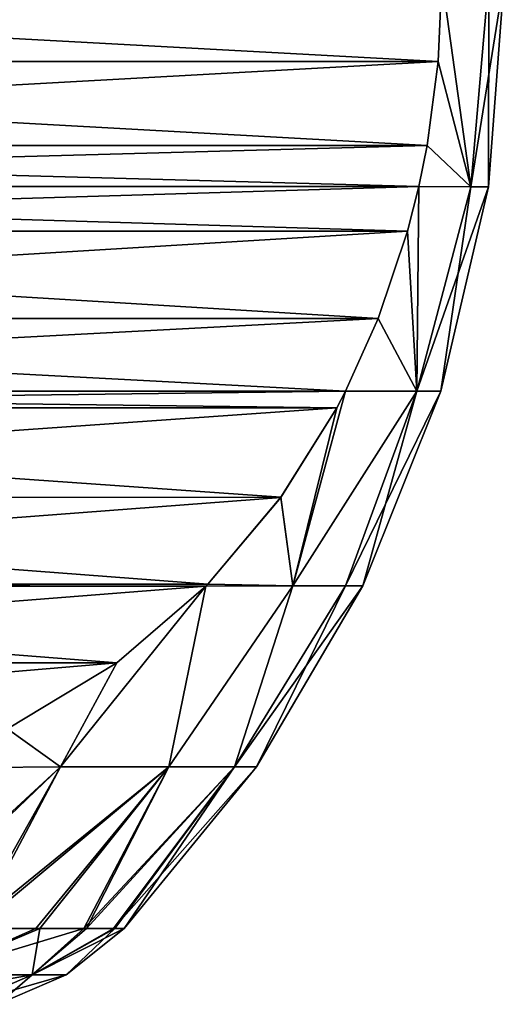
# Model space of a CAD drawing. Header units: metres. Extents: x -71 to 30, y -21 to 69.
# Tile 73 of 111: x 14.25 to 16, y 32.54 to 36.11. Entities that reach past the tile are written whole.
import ezdxf

# ---------------------------------------------------------------- set-up
doc = ezdxf.new("R2010")
doc.units = ezdxf.units.M
doc.layers.add('solid_DUSCHE_AUFPUTZ_EU_ASM_SW0003', color=7, linetype='CONTINUOUS')

msp = doc.modelspace()

# ---------------------------------------------------------------- linework, layer by layer
at = {"layer": 'solid_DUSCHE_AUFPUTZ_EU_ASM_SW0003'}
for points in [[(15.761117, 35.954323, 9.799056), (10.206499, 36.256329, 0.178175), (15.774263, 36.256329, 9.821825)], [(15.761117, 35.954323, 9.799056), (10.219645, 35.954327, 0.200944), (10.206499, 36.256329, 0.178175)], [(10.219645, 35.954323, 24.799055), (15.774263, 36.256329, 15.178175), (10.206499, 36.256329, 24.821825)], [(15.761117, 35.954323, -140.200943), (10.206499, 36.256329, -149.821823), (15.774263, 36.256329, -140.178177)], [(15.761117, 35.954323, -140.200943), (10.219645, 35.954327, -149.799057), (10.206499, 36.256329, -149.821823)], [(10.219645, 35.954323, -125.200943), (15.774263, 36.256329, -134.821823), (10.206499, 36.256329, -125.178177)], [(15.761117, 35.954327, 15.200944), (15.774263, 36.256329, 15.178175), (10.219645, 35.954323, 24.799055)], [(15.761117, 35.954327, -134.799057), (15.774263, 36.256329, -134.821823), (10.219645, 35.954323, -125.200943)], [(15.761117, 35.954323, 9.799056), (15.774263, 36.256329, 9.821825), (15.87886, 35.499031, 11.078983)], [(15.761117, 35.954327, 15.200944), (15.87886, 35.499031, 13.921017), (15.774263, 36.256329, 15.178175)], [(15.761117, 35.954323, -140.200943), (15.774263, 36.256329, -140.178177), (15.87886, 35.499031, -138.921021)], [(15.761117, 35.954327, -134.799057), (15.87886, 35.499031, -136.078979), (15.774263, 36.256329, -134.821823)], [(15.87886, 35.499031, 11.078983), (15.774263, 36.256329, 9.821825), (15.943466, 36.256329, 11.156164)], [(15.87886, 35.499031, 13.921017), (15.943466, 36.256329, 13.843836), (15.774263, 36.256329, 15.178175)], [(15.87886, 35.499031, -138.921021), (15.774263, 36.256329, -140.178177), (15.943466, 36.256329, -138.843842)], [(15.87886, 35.499031, -136.078979), (15.943466, 36.256329, -136.156158), (15.774263, 36.256329, -134.821823)], [(15.87886, 35.499031, 11.078983), (15.943466, 36.256329, 11.156164), (16, 36.256329, 12.5)], [(15.87886, 35.499031, 11.078983), (16, 36.256329, 12.5), (15.942318, 35.499031, 12.5)], [(15.87886, 35.499031, 13.921017), (15.942318, 35.499031, 12.5), (15.943466, 36.256329, 13.843836)], [(15.87886, 35.499031, -138.921021), (15.943466, 36.256329, -138.843842), (16, 36.256329, -137.5)], [(15.87886, 35.499031, -138.921021), (16, 36.256329, -137.5), (15.942318, 35.499031, -137.5)], [(15.87886, 35.499031, -136.078979), (15.942318, 35.499031, -137.5), (15.943466, 36.256329, -136.156158)], [(15.942318, 35.499031, 12.5), (16, 36.256329, 12.5), (15.943466, 36.256329, 13.843836)], [(15.942318, 35.499031, -137.5), (16, 36.256329, -137.5), (15.943466, 36.256329, -136.156158)], [(15.7207, 35.649345, 9.729052), (10.260062, 35.649342, 0.270949), (10.219645, 35.954327, 0.200944)], [(15.7207, 35.649345, 9.729052), (10.219645, 35.954327, 0.200944), (15.761117, 35.954323, 9.799056)], [(15.761117, 35.954327, 15.200944), (10.219645, 35.954323, 24.799055), (10.260062, 35.649345, 24.729052)], [(15.7207, 35.649345, -140.27095), (10.260062, 35.649342, -149.72905), (10.219645, 35.954327, -149.799057)], [(15.7207, 35.649345, -140.27095), (10.219645, 35.954327, -149.799057), (15.761117, 35.954323, -140.200943)], [(15.761117, 35.954327, -134.799057), (10.219645, 35.954323, -125.200943), (10.260062, 35.649345, -125.27095)], [(15.761117, 35.954327, 15.200944), (10.260062, 35.649345, 24.729052), (15.7207, 35.649342, 15.270948)], [(15.761117, 35.954327, -134.799057), (10.260062, 35.649345, -125.27095), (15.7207, 35.649342, -134.72905)], [(15.761117, 35.954327, 15.200944), (15.7207, 35.649342, 15.270948), (15.87886, 35.499031, 13.921017)], [(15.761117, 35.954327, -134.799057), (15.7207, 35.649342, -134.72905), (15.87886, 35.499031, -136.078979)], [(15.7207, 35.649345, 9.729052), (15.761117, 35.954323, 9.799056), (15.87886, 35.499031, 11.078983)], [(15.7207, 35.649345, -140.27095), (15.761117, 35.954323, -140.200943), (15.87886, 35.499031, -138.921021)], [(15.7207, 35.649345, 9.729052), (15.690496, 35.500187, 9.676737), (10.260062, 35.649342, 0.270949)], [(15.7207, 35.649342, 15.270948), (10.260062, 35.649345, 24.729052), (10.290266, 35.500187, 24.676737)], [(15.7207, 35.649345, -140.27095), (15.690496, 35.500187, -140.323257), (10.260062, 35.649342, -149.72905)], [(15.7207, 35.649342, -134.72905), (10.260062, 35.649345, -125.27095), (10.290266, 35.500187, -125.323265)], [(15.690496, 35.500187, 9.676737), (10.290266, 35.500187, 0.323263), (10.260062, 35.649342, 0.270949)], [(15.690496, 35.500187, -140.323257), (10.290266, 35.500187, -149.676743), (10.260062, 35.649342, -149.72905)], [(15.7207, 35.649342, 15.270948), (10.290266, 35.500187, 24.676737), (15.690496, 35.500187, 15.323263)], [(15.7207, 35.649342, -134.72905), (10.290266, 35.500187, -125.323265), (15.690496, 35.500187, -134.676743)], [(15.7207, 35.649345, 9.729052), (15.87886, 35.499031, 11.078983), (15.690496, 35.500187, 9.676737)], [(15.7207, 35.649345, -140.27095), (15.87886, 35.499031, -138.921021), (15.690496, 35.500187, -140.323257)], [(15.7207, 35.649342, 15.270948), (15.690496, 35.500187, 15.323263), (15.87886, 35.499031, 13.921017)], [(15.7207, 35.649342, -134.72905), (15.690496, 35.500187, -134.676743), (15.87886, 35.499031, -136.078979)], [(15.649898, 35.338902, 9.606419), (10.330865, 35.338898, 0.393583), (10.290266, 35.500187, 0.323263)], [(15.649898, 35.338902, 9.606419), (10.290266, 35.500187, 0.323263), (15.690496, 35.500187, 9.676737)], [(15.690496, 35.500187, 15.323263), (10.290266, 35.500187, 24.676737), (10.330864, 35.338902, 24.606419)], [(15.649898, 35.338902, -140.393585), (10.330865, 35.338898, -149.606415), (10.290266, 35.500187, -149.676743)], [(15.649898, 35.338902, -140.393585), (10.290266, 35.500187, -149.676743), (15.690496, 35.500187, -140.323257)], [(15.690496, 35.500187, -134.676743), (10.290266, 35.500187, -125.323265), (10.330864, 35.338902, -125.393585)], [(15.690496, 35.500187, 15.323263), (10.330864, 35.338902, 24.606419), (15.649897, 35.338898, 15.393583)], [(15.690496, 35.500187, -134.676743), (10.330864, 35.338902, -125.393585), (15.649897, 35.338898, -134.606415)], [(15.690496, 35.500187, 15.323263), (15.649897, 35.338898, 15.393583), (15.683382, 34.758484, 14.154146)], [(15.690496, 35.500187, -134.676743), (15.649897, 35.338898, -134.606415), (15.683382, 34.758484, -135.845856)], [(15.649898, 35.338902, 9.606419), (15.690496, 35.500187, 9.676737), (15.683382, 34.758484, 10.845854)], [(15.649898, 35.338902, -140.393585), (15.690496, 35.500187, -140.323257), (15.683382, 34.758484, -139.154144)], [(15.690496, 35.500187, 9.676737), (15.87886, 35.499031, 11.078983), (15.683382, 34.758484, 10.845854)], [(15.87886, 35.499031, 13.921017), (15.690496, 35.500187, 15.323263), (15.683382, 34.758484, 14.154146)], [(15.690496, 35.500187, -140.323257), (15.87886, 35.499031, -138.921021), (15.683382, 34.758484, -139.154144)], [(15.87886, 35.499031, -136.078979), (15.690496, 35.500187, -134.676743), (15.683382, 34.758484, -135.845856)], [(15.942318, 35.499031, 12.5), (15.770373, 34.758484, 12.5), (15.683382, 34.758484, 10.845854)], [(15.87886, 35.499031, 13.921017), (15.683382, 34.758484, 14.154146), (15.770373, 34.758484, 12.5)], [(15.87886, 35.499031, 11.078983), (15.942318, 35.499031, 12.5), (15.683382, 34.758484, 10.845854)], [(15.942318, 35.499031, -137.5), (15.770373, 34.758484, -137.5), (15.683382, 34.758484, -139.154144)], [(15.87886, 35.499031, -136.078979), (15.683382, 34.758484, -135.845856), (15.770373, 34.758484, -137.5)], [(15.87886, 35.499031, -138.921021), (15.942318, 35.499031, -137.5), (15.683382, 34.758484, -139.154144)], [(15.87886, 35.499031, 13.921017), (15.770373, 34.758484, 12.5), (15.942318, 35.499031, 12.5)], [(15.87886, 35.499031, -136.078979), (15.770373, 34.758484, -137.5), (15.942318, 35.499031, -137.5)], [(15.649897, 35.338898, 15.393583), (10.330864, 35.338902, 24.606419), (10.437459, 35.021793, 24.421791)], [(15.649897, 35.338898, -134.606415), (10.330864, 35.338902, -125.393585), (10.437459, 35.021793, -125.578209)], [(15.543303, 35.021793, 9.42179), (10.330865, 35.338898, 0.393583), (15.649898, 35.338902, 9.606419)], [(15.543303, 35.021793, -140.578217), (10.330865, 35.338898, -149.606415), (15.649898, 35.338902, -140.393585)], [(15.543303, 35.021793, 9.42179), (10.43746, 35.021793, 0.578211), (10.330865, 35.338898, 0.393583)], [(15.543303, 35.021793, -140.578217), (10.43746, 35.021793, -149.421783), (10.330865, 35.338898, -149.606415)], [(15.649897, 35.338898, 15.393583), (10.437459, 35.021793, 24.421791), (15.543302, 35.021793, 15.578211)], [(15.649897, 35.338898, -134.606415), (10.437459, 35.021793, -125.578209), (15.543302, 35.021793, -134.421783)], [(15.649897, 35.338898, 15.393583), (15.543302, 35.021793, 15.578211), (15.683382, 34.758484, 14.154146)], [(15.649897, 35.338898, -134.606415), (15.543302, 35.021793, -134.421783), (15.683382, 34.758484, -135.845856)], [(15.543303, 35.021793, 9.42179), (15.649898, 35.338902, 9.606419), (15.683382, 34.758484, 10.845854)], [(15.543303, 35.021793, -140.578217), (15.649898, 35.338902, -140.393585), (15.683382, 34.758484, -139.154144)], [(15.543302, 35.021793, 15.578211), (10.437459, 35.021793, 24.421791), (10.555635, 34.759335, 24.217104)], [(15.543302, 35.021793, -134.421783), (10.437459, 35.021793, -125.578209), (10.555635, 34.759335, -125.782898)], [(15.425127, 34.759335, 9.217103), (10.555635, 34.759335, 0.782897), (10.43746, 35.021793, 0.578211)], [(15.543303, 35.021793, 9.42179), (15.425127, 34.759335, 9.217103), (10.43746, 35.021793, 0.578211)], [(15.425127, 34.759335, -140.782898), (10.555635, 34.759335, -149.217102), (10.43746, 35.021793, -149.421783)], [(15.543303, 35.021793, -140.578217), (15.425127, 34.759335, -140.782898), (10.43746, 35.021793, -149.421783)], [(15.543302, 35.021793, 15.578211), (10.555635, 34.759335, 24.217104), (15.425127, 34.759335, 15.782897)], [(15.543302, 35.021793, -134.421783), (10.555635, 34.759335, -125.782898), (15.425127, 34.759335, -134.217102)], [(15.543303, 35.021793, 9.42179), (15.683382, 34.758484, 10.845854), (15.425127, 34.759335, 9.217103)], [(15.543302, 35.021793, 15.578211), (15.425127, 34.759335, 15.782897), (15.683382, 34.758484, 14.154146)], [(15.543303, 35.021793, -140.578217), (15.683382, 34.758484, -139.154144), (15.425127, 34.759335, -140.782898)], [(15.543302, 35.021793, -134.421783), (15.425127, 34.759335, -134.217102), (15.683382, 34.758484, -135.845856)], [(15.393488, 34.698811, 9.162304), (10.587276, 34.698811, 0.837699), (10.555635, 34.759335, 0.782897)], [(15.393488, 34.698811, 9.162304), (10.555635, 34.759335, 0.782897), (15.425127, 34.759335, 9.217103)], [(15.425127, 34.759335, 15.782897), (10.555635, 34.759335, 24.217104), (10.587274, 34.698811, 24.162304)], [(15.393488, 34.698811, -140.837692), (10.587276, 34.698811, -149.162308), (10.555635, 34.759335, -149.217102)], [(15.393488, 34.698811, -140.837692), (10.555635, 34.759335, -149.217102), (15.425127, 34.759335, -140.782898)], [(15.425127, 34.759335, -134.217102), (10.555635, 34.759335, -125.782898), (10.587274, 34.698811, -125.8377)], [(15.425127, 34.759335, 15.782897), (10.587274, 34.698811, 24.162304), (15.393487, 34.698811, 15.837699)], [(15.425127, 34.759335, -134.217102), (10.587274, 34.698811, -125.8377), (15.393487, 34.698811, -134.162308)], [(15.425127, 34.759335, 9.217103), (15.683382, 34.758484, 10.845854), (15.234229, 34.052567, 9.707005)], [(15.393488, 34.698811, 9.162304), (15.425127, 34.759335, 9.217103), (15.234229, 34.052567, 9.707005)], [(15.425127, 34.759335, -140.782898), (15.683382, 34.758484, -139.154144), (15.234229, 34.052567, -140.292999)], [(15.393488, 34.698811, -140.837692), (15.425127, 34.759335, -140.782898), (15.234229, 34.052567, -140.292999)], [(15.683382, 34.758484, 10.845854), (15.424534, 34.052567, 11.097743), (15.234229, 34.052567, 9.707005)], [(15.683382, 34.758484, -139.154144), (15.424534, 34.052567, -138.902252), (15.234229, 34.052567, -140.292999)], [(15.425127, 34.759335, 15.782897), (15.393487, 34.698811, 15.837699), (15.23423, 34.052567, 15.292994)], [(15.683382, 34.758484, 14.154146), (15.425127, 34.759335, 15.782897), (15.23423, 34.052567, 15.292994)], [(15.425127, 34.759335, -134.217102), (15.393487, 34.698811, -134.162308), (15.23423, 34.052567, -134.707001)], [(15.683382, 34.758484, -135.845856), (15.425127, 34.759335, -134.217102), (15.23423, 34.052567, -134.707001)], [(15.683382, 34.758484, 14.154146), (15.23423, 34.052567, 15.292994), (15.424534, 34.052567, 13.902256)], [(15.683382, 34.758484, -135.845856), (15.23423, 34.052567, -134.707001), (15.424534, 34.052567, -136.097748)], [(15.770373, 34.758484, 12.5), (15.488143, 34.052567, 12.5), (15.424534, 34.052567, 11.097743)], [(15.683382, 34.758484, 14.154146), (15.424534, 34.052567, 13.902256), (15.488143, 34.052567, 12.5)], [(15.683382, 34.758484, 10.845854), (15.770373, 34.758484, 12.5), (15.424534, 34.052567, 11.097743)], [(15.770373, 34.758484, -137.5), (15.488143, 34.052567, -137.5), (15.424534, 34.052567, -138.902252)], [(15.683382, 34.758484, -135.845856), (15.424534, 34.052567, -136.097748), (15.488143, 34.052567, -137.5)], [(15.683382, 34.758484, -139.154144), (15.770373, 34.758484, -137.5), (15.424534, 34.052567, -138.902252)], [(15.683382, 34.758484, 14.154146), (15.488143, 34.052567, 12.5), (15.770373, 34.758484, 12.5)], [(15.683382, 34.758484, -135.845856), (15.488143, 34.052567, -137.5), (15.770373, 34.758484, -137.5)], [(15.393487, 34.698811, 15.837699), (10.587274, 34.698811, 24.162304), (10.790151, 34.37394, 23.810911)], [(15.393487, 34.698811, -134.162308), (10.587274, 34.698811, -125.8377), (10.790151, 34.37394, -126.189087)], [(15.190612, 34.37394, 8.810911), (10.790155, 34.373932, 1.189098), (10.587276, 34.698811, 0.837699)], [(15.190612, 34.37394, 8.810911), (10.587276, 34.698811, 0.837699), (15.393488, 34.698811, 9.162304)], [(15.190612, 34.37394, -141.189087), (10.790155, 34.373932, -148.810898), (10.587276, 34.698811, -149.162308)], [(15.190612, 34.37394, -141.189087), (10.587276, 34.698811, -149.162308), (15.393488, 34.698811, -140.837692)], [(15.393487, 34.698811, 15.837699), (10.790151, 34.37394, 23.810911), (15.190606, 34.373932, 16.189098)], [(15.393487, 34.698811, -134.162308), (10.790151, 34.37394, -126.189087), (15.190606, 34.373932, -133.810898)], [(15.393487, 34.698811, 15.837699), (15.190606, 34.373932, 16.189098), (15.23423, 34.052567, 15.292994)], [(15.393487, 34.698811, -134.162308), (15.190606, 34.373932, -133.810898), (15.23423, 34.052567, -134.707001)], [(15.190612, 34.37394, 8.810911), (15.393488, 34.698811, 9.162304), (15.234229, 34.052567, 9.707005)], [(15.190612, 34.37394, -141.189087), (15.393488, 34.698811, -140.837692), (15.234229, 34.052567, -140.292999)], [(15.190606, 34.373932, 16.189098), (10.790151, 34.37394, 23.810911), (11.05469, 34.059334, 23.352715)], [(15.190606, 34.373932, -133.810898), (10.790151, 34.37394, -126.189087), (11.05469, 34.059334, -126.647285)], [(14.926071, 34.059334, 8.352714), (10.790155, 34.373932, 1.189098), (15.190612, 34.37394, 8.810911)], [(14.926071, 34.059334, -141.647293), (10.790155, 34.373932, -148.810898), (15.190612, 34.37394, -141.189087)], [(14.926071, 34.059334, 8.352714), (11.054701, 34.059322, 1.647304), (10.790155, 34.373932, 1.189098)], [(14.926071, 34.059334, -141.647293), (11.054701, 34.059322, -148.352692), (10.790155, 34.373932, -148.810898)], [(15.190606, 34.373932, 16.189098), (11.05469, 34.059334, 23.352715), (14.926061, 34.059322, 16.647305)], [(15.190606, 34.373932, -133.810898), (11.05469, 34.059334, -126.647285), (14.926061, 34.059322, -133.352692)], [(15.190606, 34.373932, 16.189098), (14.926061, 34.059322, 16.647305), (15.23423, 34.052567, 15.292994)], [(15.190606, 34.373932, -133.810898), (14.926061, 34.059322, -133.352692), (15.23423, 34.052567, -134.707001)], [(14.926071, 34.059334, 8.352714), (15.190612, 34.37394, 8.810911), (15.234229, 34.052567, 9.707005)], [(14.926071, 34.059334, -141.647293), (15.190612, 34.37394, -141.189087), (15.234229, 34.052567, -140.292999)], [(14.926061, 34.059322, 16.647305), (11.05469, 34.059334, 23.352715), (11.061616, 34.052292, 23.340719)], [(14.926061, 34.059322, -133.352692), (11.05469, 34.059334, -126.647285), (11.061616, 34.052292, -126.659279)], [(14.926071, 34.059334, 8.352714), (14.919146, 34.052292, 8.340719), (11.054701, 34.059322, 1.647304)], [(14.926071, 34.059334, -141.647293), (14.919146, 34.052292, -141.659286), (11.054701, 34.059322, -148.352692)], [(14.919146, 34.052292, 8.340719), (11.061616, 34.052292, 1.65928), (11.054701, 34.059322, 1.647304)], [(14.919146, 34.052292, -141.659286), (11.061616, 34.052292, -148.340714), (11.054701, 34.059322, -148.352692)], [(14.926061, 34.059322, 16.647305), (11.061616, 34.052292, 23.340719), (14.919147, 34.052292, 16.659281)], [(14.926061, 34.059322, -133.352692), (11.061616, 34.052292, -126.659279), (14.919147, 34.052292, -133.340714)], [(14.596386, 33.773685, 7.781682), (11.384391, 33.773678, 2.218343), (11.061616, 34.052292, 1.65928)], [(14.596386, 33.773685, 7.781682), (11.061616, 34.052292, 1.65928), (14.919146, 34.052292, 8.340719)], [(14.919147, 34.052292, 16.659281), (11.061616, 34.052292, 23.340719), (11.384377, 33.773685, 22.781681)], [(14.596386, 33.773685, -142.218323), (11.384391, 33.773678, -147.781662), (11.061616, 34.052292, -148.340714)], [(14.596386, 33.773685, -142.218323), (11.061616, 34.052292, -148.340714), (14.919146, 34.052292, -141.659286)], [(14.919147, 34.052292, -133.340714), (11.061616, 34.052292, -126.659279), (11.384377, 33.773685, -127.218315)], [(14.919147, 34.052292, 16.659281), (11.384377, 33.773685, 22.781681), (14.596372, 33.773678, 17.218344)], [(14.919147, 34.052292, -133.340714), (11.384377, 33.773685, -127.218315), (14.596372, 33.773678, -132.781662)], [(14.919147, 34.052292, 16.659281), (14.392632, 33.397594, 17.074614), (14.785422, 33.397594, 15.576728)], [(14.919147, 34.052292, 16.659281), (14.596372, 33.773678, 17.218344), (14.392632, 33.397594, 17.074614)], [(14.919147, 34.052292, -133.340714), (14.392632, 33.397594, -132.925385), (14.785422, 33.397594, -134.423279)], [(14.919147, 34.052292, -133.340714), (14.596372, 33.773678, -132.781662), (14.392632, 33.397594, -132.925385)], [(14.919146, 34.052292, 8.340719), (14.785422, 33.397594, 9.423275), (14.392633, 33.397594, 7.925391)], [(14.596386, 33.773685, 7.781682), (14.919146, 34.052292, 8.340719), (14.392633, 33.397594, 7.925391)], [(14.919146, 34.052292, -141.659286), (14.785422, 33.397594, -140.576721), (14.392633, 33.397594, -142.074615)], [(14.596386, 33.773685, -142.218323), (14.919146, 34.052292, -141.659286), (14.392633, 33.397594, -142.074615)], [(15.234229, 34.052567, 9.707005), (15.02276, 33.397594, 10.953507), (14.785422, 33.397594, 9.423275)], [(14.919146, 34.052292, 8.340719), (15.234229, 34.052567, 9.707005), (14.785422, 33.397594, 9.423275)], [(15.23423, 34.052567, 15.292994), (14.785422, 33.397594, 15.576728), (15.022759, 33.397594, 14.046494)], [(15.23423, 34.052567, 15.292994), (14.919147, 34.052292, 16.659281), (14.785422, 33.397594, 15.576728)], [(15.234229, 34.052567, -140.292999), (15.02276, 33.397594, -139.046494), (14.785422, 33.397594, -140.576721)], [(14.919146, 34.052292, -141.659286), (15.234229, 34.052567, -140.292999), (14.785422, 33.397594, -140.576721)], [(15.23423, 34.052567, -134.707001), (14.785422, 33.397594, -134.423279), (15.022759, 33.397594, -135.953506)], [(15.23423, 34.052567, -134.707001), (14.919147, 34.052292, -133.340714), (14.785422, 33.397594, -134.423279)], [(14.926071, 34.059334, 8.352714), (15.234229, 34.052567, 9.707005), (14.919146, 34.052292, 8.340719)], [(14.926071, 34.059334, -141.647293), (15.234229, 34.052567, -140.292999), (14.919146, 34.052292, -141.659286)], [(14.926061, 34.059322, 16.647305), (14.919147, 34.052292, 16.659281), (15.23423, 34.052567, 15.292994)], [(14.926061, 34.059322, -133.352692), (14.919147, 34.052292, -133.340714), (15.23423, 34.052567, -134.707001)], [(15.424534, 34.052567, 13.902256), (15.022759, 33.397594, 14.046494), (15.102151, 33.397594, 12.5)], [(15.424534, 34.052567, 13.902256), (15.23423, 34.052567, 15.292994), (15.022759, 33.397594, 14.046494)], [(15.424534, 34.052567, -136.097748), (15.022759, 33.397594, -135.953506), (15.102151, 33.397594, -137.5)], [(15.424534, 34.052567, -136.097748), (15.23423, 34.052567, -134.707001), (15.022759, 33.397594, -135.953506)], [(15.488143, 34.052567, 12.5), (15.102151, 33.397594, 12.5), (15.02276, 33.397594, 10.953507)], [(15.424534, 34.052567, 11.097743), (15.488143, 34.052567, 12.5), (15.02276, 33.397594, 10.953507)], [(15.234229, 34.052567, 9.707005), (15.424534, 34.052567, 11.097743), (15.02276, 33.397594, 10.953507)], [(15.488143, 34.052567, -137.5), (15.102151, 33.397594, -137.5), (15.02276, 33.397594, -139.046494)], [(15.424534, 34.052567, -138.902252), (15.488143, 34.052567, -137.5), (15.02276, 33.397594, -139.046494)], [(15.234229, 34.052567, -140.292999), (15.424534, 34.052567, -138.902252), (15.02276, 33.397594, -139.046494)], [(15.424534, 34.052567, 13.902256), (15.102151, 33.397594, 12.5), (15.488143, 34.052567, 12.5)], [(15.424534, 34.052567, -136.097748), (15.102151, 33.397594, -137.5), (15.488143, 34.052567, -137.5)], [(14.596372, 33.773678, 17.218344), (11.384377, 33.773685, 22.781681), (11.780222, 33.534279, 22.096056)], [(14.596372, 33.773678, -132.781662), (11.384377, 33.773685, -127.218315), (11.780222, 33.534279, -127.903946)], [(14.20054, 33.534279, 7.096056), (11.384391, 33.773678, 2.218343), (14.596386, 33.773685, 7.781682)], [(14.20054, 33.534279, -142.903946), (11.384391, 33.773678, -147.781662), (14.596386, 33.773685, -142.218323)], [(14.596372, 33.773678, 17.218344), (11.780222, 33.534279, 22.096056), (14.200521, 33.534271, 17.903976)], [(14.596372, 33.773678, -132.781662), (11.780222, 33.534279, -127.903946), (14.200521, 33.534271, -132.096024)], [(14.596372, 33.773678, 17.218344), (14.200521, 33.534271, 17.903976), (14.392632, 33.397594, 17.074614)], [(14.596372, 33.773678, -132.781662), (14.200521, 33.534271, -132.096024), (14.392632, 33.397594, -132.925385)], [(14.20054, 33.534279, 7.096056), (14.596386, 33.773685, 7.781682), (14.392633, 33.397594, 7.925391)], [(14.20054, 33.534279, -142.903946), (14.596386, 33.773685, -142.218323), (14.392633, 33.397594, -142.074615)], [(14.200521, 33.534271, 17.903976), (13.848759, 33.391663, 18.513247), (14.392632, 33.397594, 17.074614)], [(14.200521, 33.534271, -132.096024), (13.848759, 33.391663, -131.486755), (14.392632, 33.397594, -132.925385)], [(14.20054, 33.534279, 7.096056), (14.392633, 33.397594, 7.925391), (13.848762, 33.391663, 6.486758)], [(14.20054, 33.534279, -142.903946), (14.392633, 33.397594, -142.074615), (13.848762, 33.391663, -143.513245)], [(14.392633, 33.397594, 7.925391), (14.063663, 32.810917, 8.492792), (13.757935, 32.810917, 7.543836)], [(13.848762, 33.391663, 6.486758), (14.392633, 33.397594, 7.925391), (13.757935, 32.810917, 7.543836)], [(14.392633, 33.397594, -142.074615), (14.063663, 32.810917, -141.507202), (13.757935, 32.810917, -142.456161)], [(13.848762, 33.391663, -143.513245), (14.392633, 33.397594, -142.074615), (13.757935, 32.810917, -142.456161)], [(13.781635, 32.810917, 17.389874), (14.392632, 33.397594, 17.074614), (13.848759, 33.391663, 18.513247)], [(13.781635, 32.810917, 17.389874), (14.082791, 32.810917, 16.439455), (14.392632, 33.397594, 17.074614)], [(13.781635, 32.810917, -132.610123), (14.392632, 33.397594, -132.925385), (13.848759, 33.391663, -131.486755)], [(13.781635, 32.810917, -132.610123), (14.082791, 32.810917, -133.560547), (14.392632, 33.397594, -132.925385)], [(14.785422, 33.397594, 9.423275), (14.304021, 32.810917, 9.460375), (14.063663, 32.810917, 8.492792)], [(14.392633, 33.397594, 7.925391), (14.785422, 33.397594, 9.423275), (14.063663, 32.810917, 8.492792)], [(14.785422, 33.397594, -140.576721), (14.304021, 32.810917, -140.539627), (14.063663, 32.810917, -141.507202)], [(14.392633, 33.397594, -142.074615), (14.785422, 33.397594, -140.576721), (14.063663, 32.810917, -141.507202)], [(14.082791, 32.810917, 16.439455), (14.785422, 33.397594, 15.576728), (14.392632, 33.397594, 17.074614)], [(14.082791, 32.810917, 16.439455), (14.318488, 32.810917, 15.470727), (14.785422, 33.397594, 15.576728)], [(14.082791, 32.810917, -133.560547), (14.785422, 33.397594, -134.423279), (14.392632, 33.397594, -132.925385)], [(14.082791, 32.810917, -133.560547), (14.318488, 32.810917, -134.529266), (14.785422, 33.397594, -134.423279)], [(14.785422, 33.397594, 9.423275), (14.477891, 32.810917, 10.442087), (14.304021, 32.810917, 9.460375)], [(14.785422, 33.397594, -140.576721), (14.477891, 32.810917, -139.557907), (14.304021, 32.810917, -140.539627)], [(14.318488, 32.810917, 15.470727), (14.48763, 32.810917, 14.48819), (14.785422, 33.397594, 15.576728)], [(14.318488, 32.810917, -134.529266), (14.48763, 32.810917, -135.51181), (14.785422, 33.397594, -134.423279)], [(15.02276, 33.397594, 10.953507), (14.584465, 32.810917, 11.433364), (14.477891, 32.810917, 10.442087)], [(14.785422, 33.397594, 9.423275), (15.02276, 33.397594, 10.953507), (14.477891, 32.810917, 10.442087)], [(15.02276, 33.397594, -139.046494), (14.584465, 32.810917, -138.566635), (14.477891, 32.810917, -139.557907)], [(14.785422, 33.397594, -140.576721), (15.02276, 33.397594, -139.046494), (14.477891, 32.810917, -139.557907)], [(14.48763, 32.810917, 14.48819), (15.022759, 33.397594, 14.046494), (14.785422, 33.397594, 15.576728)], [(14.48763, 32.810917, 14.48819), (14.589431, 32.810917, 13.49641), (15.022759, 33.397594, 14.046494)], [(14.48763, 32.810917, -135.51181), (15.022759, 33.397594, -135.953506), (14.785422, 33.397594, -134.423279)], [(14.48763, 32.810917, -135.51181), (14.589431, 32.810917, -136.503586), (15.022759, 33.397594, -135.953506)], [(15.102151, 33.397594, 12.5), (14.623247, 32.810917, 12.4296), (14.584465, 32.810917, 11.433364)], [(15.02276, 33.397594, 10.953507), (15.102151, 33.397594, 12.5), (14.584465, 32.810917, 11.433364)], [(15.102151, 33.397594, -137.5), (14.623247, 32.810917, -137.570404), (14.584465, 32.810917, -138.566635)], [(15.02276, 33.397594, -139.046494), (15.102151, 33.397594, -137.5), (14.584465, 32.810917, -138.566635)], [(14.589431, 32.810917, 13.49641), (14.623417, 32.810917, 12.5), (15.022759, 33.397594, 14.046494)], [(14.589431, 32.810917, -136.503586), (14.623417, 32.810917, -137.5), (15.022759, 33.397594, -135.953506)], [(15.102151, 33.397594, 12.5), (14.623375, 32.810917, 12.4648), (14.623247, 32.810917, 12.4296)], [(15.102151, 33.397594, -137.5), (14.623375, 32.810917, -137.535202), (14.623247, 32.810917, -137.570404)], [(15.102151, 33.397594, 12.5), (14.623417, 32.810917, 12.5), (14.623375, 32.810917, 12.4648)], [(15.102151, 33.397594, -137.5), (14.623417, 32.810917, -137.5), (14.623375, 32.810917, -137.535202)], [(15.022759, 33.397594, 14.046494), (14.623417, 32.810917, 12.5), (15.102151, 33.397594, 12.5)], [(15.022759, 33.397594, -135.953506), (14.623417, 32.810917, -137.5), (15.102151, 33.397594, -137.5)], [(13.92208, 32.642487, 8.769589), (14.063663, 32.810917, 8.492792), (14.304021, 32.810917, 9.460375)], [(13.92208, 32.642487, 8.769589), (14.304021, 32.810917, 9.460375), (14.477891, 32.810917, 10.442087)], [(14.289891, 32.642487, 10.6187), (13.92208, 32.642487, 8.769589), (14.477891, 32.810917, 10.442087)], [(13.92208, 32.642487, 16.23041), (14.318488, 32.810917, 15.470727), (14.082791, 32.810917, 16.439455)], [(13.92208, 32.642487, 16.23041), (14.289891, 32.642487, 14.3813), (14.318488, 32.810917, 15.470727)], [(13.92208, 32.642487, -141.230408), (14.063663, 32.810917, -141.507202), (14.304021, 32.810917, -140.539627)], [(13.92208, 32.642487, -141.230408), (14.304021, 32.810917, -140.539627), (14.477891, 32.810917, -139.557907)], [(14.289891, 32.642487, -139.381302), (13.92208, 32.642487, -141.230408), (14.477891, 32.810917, -139.557907)], [(13.92208, 32.642487, -133.769592), (14.318488, 32.810917, -134.529266), (14.082791, 32.810917, -133.560547)], [(13.92208, 32.642487, -133.769592), (14.289891, 32.642487, -135.618698), (14.318488, 32.810917, -134.529266)], [(14.289891, 32.642487, 10.6187), (14.477891, 32.810917, 10.442087), (14.584465, 32.810917, 11.433364)], [(14.289891, 32.642487, 10.6187), (14.584465, 32.810917, 11.433364), (14.623247, 32.810917, 12.4296)], [(14.289891, 32.642487, 10.6187), (14.623247, 32.810917, 12.4296), (14.623375, 32.810917, 12.4648)], [(14.289891, 32.642487, 10.6187), (14.623375, 32.810917, 12.4648), (14.623417, 32.810917, 12.5)], [(14.289891, 32.642487, 10.6187), (14.623417, 32.810917, 12.5), (14.413198, 32.642487, 12.5)], [(14.289891, 32.642487, 14.3813), (14.589431, 32.810917, 13.49641), (14.48763, 32.810917, 14.48819)], [(14.289891, 32.642487, 14.3813), (14.413198, 32.642487, 12.5), (14.589431, 32.810917, 13.49641)], [(14.289891, 32.642487, 14.3813), (14.48763, 32.810917, 14.48819), (14.318488, 32.810917, 15.470727)], [(14.289891, 32.642487, -139.381302), (14.477891, 32.810917, -139.557907), (14.584465, 32.810917, -138.566635)], [(14.289891, 32.642487, -139.381302), (14.584465, 32.810917, -138.566635), (14.623247, 32.810917, -137.570404)], [(14.289891, 32.642487, -139.381302), (14.623247, 32.810917, -137.570404), (14.623375, 32.810917, -137.535202)], [(14.289891, 32.642487, -139.381302), (14.623375, 32.810917, -137.535202), (14.623417, 32.810917, -137.5)], [(14.289891, 32.642487, -139.381302), (14.623417, 32.810917, -137.5), (14.413198, 32.642487, -137.5)], [(14.289891, 32.642487, -135.618698), (14.589431, 32.810917, -136.503586), (14.48763, 32.810917, -135.51181)], [(14.289891, 32.642487, -135.618698), (14.413198, 32.642487, -137.5), (14.589431, 32.810917, -136.503586)], [(14.289891, 32.642487, -135.618698), (14.48763, 32.810917, -135.51181), (14.318488, 32.810917, -134.529266)], [(14.413198, 32.642487, 12.5), (14.623417, 32.810917, 12.5), (14.589431, 32.810917, 13.49641)], [(14.413198, 32.642487, -137.5), (14.623417, 32.810917, -137.5), (14.589431, 32.810917, -136.503586)], [(14.289891, 32.642487, 10.6187), (14.044203, 32.536209, 10.651046), (13.682715, 32.536209, 8.833728)], [(14.289891, 32.642487, 10.6187), (13.682715, 32.536209, 8.833728), (13.92208, 32.642487, 8.769589)], [(14.289891, 32.642487, -139.381302), (14.044203, 32.536209, -139.348953), (13.682715, 32.536209, -141.166275)], [(14.289891, 32.642487, -139.381302), (13.682715, 32.536209, -141.166275), (13.92208, 32.642487, -141.230408)], [(13.92208, 32.642487, 16.23041), (14.044203, 32.536209, 14.348954), (14.289891, 32.642487, 14.3813)], [(13.92208, 32.642487, -133.769592), (14.044203, 32.536209, -135.651047), (14.289891, 32.642487, -135.618698)], [(14.289891, 32.642487, 14.3813), (14.044203, 32.536209, 14.348954), (14.165389, 32.536209, 12.5)], [(14.044203, 32.536209, 10.651046), (14.413198, 32.642487, 12.5), (14.165389, 32.536209, 12.5)], [(14.289891, 32.642487, 10.6187), (14.413198, 32.642487, 12.5), (14.044203, 32.536209, 10.651046)], [(14.289891, 32.642487, -135.618698), (14.044203, 32.536209, -135.651047), (14.165389, 32.536209, -137.5)], [(14.044203, 32.536209, -139.348953), (14.413198, 32.642487, -137.5), (14.165389, 32.536209, -137.5)], [(14.289891, 32.642487, -139.381302), (14.413198, 32.642487, -137.5), (14.044203, 32.536209, -139.348953)], [(14.289891, 32.642487, 14.3813), (14.165389, 32.536209, 12.5), (14.413198, 32.642487, 12.5)], [(14.289891, 32.642487, -135.618698), (14.165389, 32.536209, -137.5), (14.413198, 32.642487, -137.5)]]:
    msp.add_3dface(points, dxfattribs=at)

doc.saveas('drawing.dxf')
